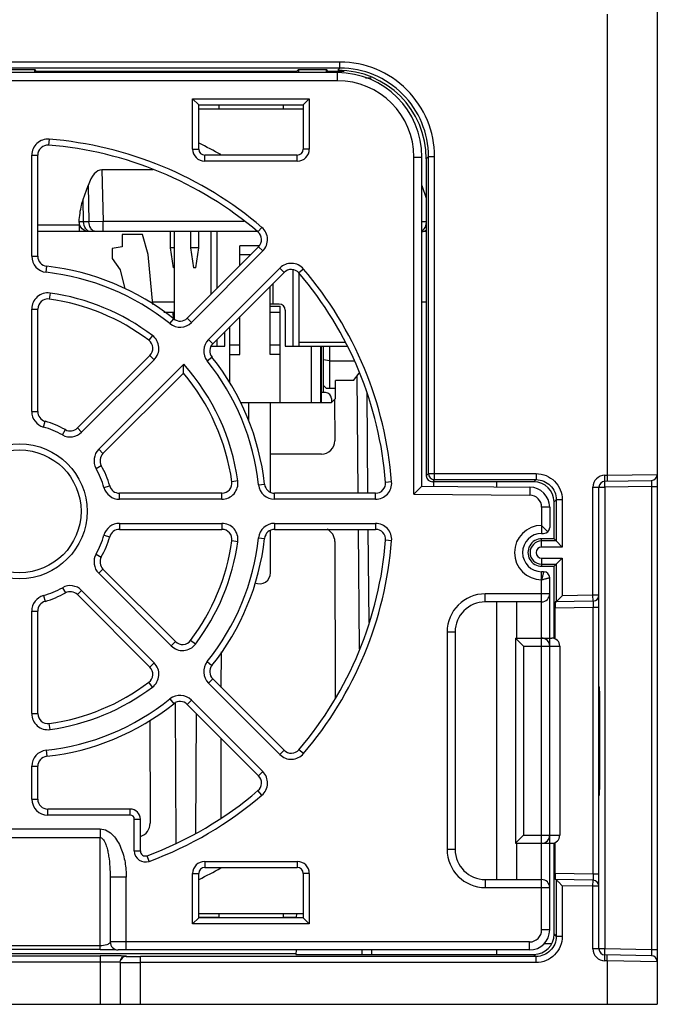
# Model space of a CAD drawing. Header units: millimetres. Extents: x 88 to 1193, y 471 to 1243.
# Tile 18 of 48: x 249 to 281, y 809 to 858. Entities that reach past the tile are written whole.
import ezdxf

# ---------------------------------------------------------------- set-up
doc = ezdxf.new("R2010")
doc.units = ezdxf.units.MM
doc.header["$LTSCALE"] = 20
for name, color, linetype in [('30501310_M300_FAN_CONN_F_BL386', 7, 'CONTINUOUS'), ('33086562_M300_B_CASE_BASE_BL375', 7, 'CONTINUOUS'), ('33086565XX_M300_A_FANGUAR_BL376', 7, 'CONTINUOUS'), ('33472752_M300_B_HSK_BF1_BL388', 7, 'CONTINUOUS'), ('ASSY_M300_B_HSK_BL384', 7, 'CONTINUOUS'), ('FAN_40X10_BL385', 7, 'CONTINUOUS'), ('PLUG_BL387', 7, 'CONTINUOUS')]:
    doc.layers.add(name, color=color, linetype=linetype)

msp = doc.modelspace()

# ---------------------------------------------------------------- linework, layer by layer
at = {"layer": '30501310_M300_FAN_CONN_F_BL386', "linetype": 'Continuous'}
for p, q in [((256.839, 846.818), (256.839, 847.618)), ((257.039, 843.256), (257.039, 847.618)), ((257.839, 847.618), (257.839, 846.818)), ((258.239, 846.818), (258.239, 847.618)), ((258.839, 847.618), (258.839, 844.491)), ((259.139, 847.618), (259.139, 844.791)), ((255.439, 847.468), (254.439, 847.468)), ((254.439, 847.468), (254.439, 846.868)), ((255.731, 846.472), (255.439, 847.468)), ((254.439, 846.868), (253.939, 846.78)), ((253.939, 846.78), (253.939, 846.28)), ((257.039, 846.818), (256.839, 846.818)), ((256.979, 845.818), (256.839, 846.818)), ((258.239, 846.818), (257.839, 846.818)), ((257.839, 846.818), (257.979, 845.818)), ((258.099, 845.818), (258.239, 846.818)), ((253.939, 846.28), (254.339, 845.718)), ((255.96, 843.996), (255.731, 846.472)), ((254.339, 845.718), (254.564, 844.767)), ((257.039, 845.818), (256.98, 845.818)), ((258.099, 845.818), (257.979, 845.818)), ((262.939, 841.918), (262.939, 845.73)), ((263.239, 841.918), (263.239, 845.541)), ((261.939, 844.018), (261.939, 845.045)), ((262.239, 844.018), (261.789, 844.018)), ((262.539, 843.718), (262.539, 841.918)), ((259.539, 841.918), (259.539, 842.645)), ((259.139, 842.245), (259.139, 841.918)), ((263.239, 842.118), (265.517, 842.118)), ((258.851, 841.918), (259.539, 841.918)), ((262.539, 841.918), (265.631, 841.918)), ((264.439, 839.618), (264.439, 841.918)), ((264.739, 841.918), (264.739, 839.818)), ((264.739, 841.191), (264.439, 841.244)), ((264.739, 841.191), (265.959, 841.191)), ((265.939, 840.218), (265.039, 840.218)), ((265.039, 839.318), (265.039, 840.218)), ((265.939, 840.218), (266.212, 840.581)), ((264.589, 839.818), (264.439, 839.968)), ((265.039, 839.818), (264.589, 839.818)), ((265.039, 839.318), (264.839, 839.118))]:
    msp.add_line(p, q, dxfattribs=at)
msp.add_arc((262.239, 843.718), 0.3, 360, 90, dxfattribs=at)
at = {"layer": '33086562_M300_B_CASE_BASE_BL375', "linetype": 'Continuous'}
for p, q in [((278.539, 858.418), (278.539, 835.514)), ((281.039, 858.718), (281.039, 809.218)), ((265.264, 856.042), (233.415, 856.042)), ((265.264, 855.742), (265.264, 856.042)), ((265.264, 855.742), (233.415, 855.742)), ((248.694, 855.673), (250.085, 855.673)), ((250.167, 855.59), (250.085, 855.673)), ((250.085, 855.518), (250.085, 855.673)), ((250.167, 855.59), (263.112, 855.59)), ((263.112, 855.59), (263.194, 855.673)), ((263.194, 855.673), (264.585, 855.673)), ((263.194, 855.673), (263.194, 855.518)), ((264.667, 855.59), (264.585, 855.673)), ((264.585, 855.518), (264.585, 855.673)), ((264.667, 855.59), (265.479, 855.59)), ((265.264, 855.742), (265.155, 855.633)), ((266.524, 855.266), (266.818, 855.266)), ((269.663, 851.342), (269.555, 851.233)), ((269.555, 851.233), (269.556, 835.484)), ((269.663, 851.342), (269.963, 851.342)), ((269.663, 835.592), (269.663, 851.342)), ((269.963, 835.292), (269.963, 851.342)), ((255.974, 850.685), (253.428, 850.685)), ((253.428, 850.685), (253.492, 848.118)), ((252.496, 849.207), (252.74, 849.903)), ((252.74, 849.903), (252.784, 848.109)), ((269.339, 849.903), (269.555, 849.286)), ((252.515, 848.109), (252.496, 849.207)), ((252.784, 848.109), (252.515, 848.109)), ((253.492, 848.118), (252.784, 848.109)), ((260.496, 848.118), (253.492, 848.118)), ((253.492, 847.618), (253.492, 848.118)), ((269.564, 848.109), (269.339, 848.109)), ((252.29, 847.942), (250.239, 847.942)), ((261.163, 847.618), (250.239, 847.618)), ((252.29, 847.942), (252.29, 847.618)), ((269.555, 847.618), (269.339, 847.618)), ((257.039, 844.118), (255.948, 844.118)), ((269.555, 844.118), (269.339, 844.118)), ((256.96, 843.618), (256.962, 843.304)), ((266.102, 840.435), (266.153, 834.618)), ((264.998, 839.277), (265.001, 837.218)), ((266.653, 834.618), (266.609, 839.615)), ((264.339, 836.556), (261.817, 836.556)), ((269.663, 835.592), (269.556, 835.484)), ((269.663, 835.592), (275.013, 835.592)), ((269.963, 835.292), (269.856, 835.184)), ((269.963, 835.292), (275.013, 835.292)), ((274.906, 835.184), (275.013, 835.292)), ((275.013, 835.592), (275.013, 835.292)), ((278.429, 835.512), (278.539, 835.514)), ((278.434, 835.212), (278.429, 835.512)), ((278.539, 835.514), (281.039, 835.553)), ((278.539, 835.514), (278.545, 835.214)), ((274.906, 835.184), (269.856, 835.184)), ((273.039, 835.184), (273.039, 834.936)), ((277.839, 834.912), (278.434, 834.912)), ((277.839, 829.552), (277.839, 834.912)), ((278.139, 811.973), (278.139, 834.912)), ((278.434, 835.212), (280.745, 835.253)), ((280.745, 834.953), (278.434, 834.912)), ((278.434, 834.912), (278.434, 811.973)), ((280.745, 834.953), (281.039, 834.953)), ((280.745, 834.953), (280.745, 811.933)), ((275.906, 834.185), (276.013, 834.292)), ((276.313, 834.292), (276.013, 834.292)), ((276.013, 834.292), (276.013, 832.244)), ((276.313, 834.292), (276.313, 831.944)), ((275.906, 832.351), (275.906, 834.185)), ((266.169, 832.818), (266.22, 826.877)), ((266.709, 828.185), (266.669, 832.818)), ((275.906, 832.351), (275.289, 832.351)), ((275.289, 831.944), (275.289, 832.351)), ((275.906, 832.351), (276.013, 832.244)), ((265.007, 832.218), (265.017, 824.441)), ((276.013, 832.244), (275.289, 832.244)), ((276.313, 831.944), (275.289, 831.944)), ((276.013, 832.244), (276.313, 831.944)), ((275.289, 831.392), (276.313, 831.392)), ((275.289, 831.392), (275.289, 830.985)), ((276.013, 831.092), (276.313, 831.392)), ((276.313, 831.392), (276.313, 829.525)), ((275.289, 831.092), (276.013, 831.092)), ((275.289, 830.985), (275.906, 830.985)), ((275.906, 830.985), (276.013, 831.092)), ((275.907, 827.418), (275.906, 830.985)), ((276.013, 831.092), (276.013, 829.22)), ((276.122, 829.331), (276.313, 829.525)), ((277.839, 829.552), (276.313, 829.525)), ((278.139, 829.552), (277.839, 829.552)), ((277.845, 829.252), (277.839, 829.552)), ((273.039, 829.218), (273.039, 815.418)), ((275.964, 828.919), (277.845, 828.952)), ((275.964, 827.373), (275.964, 828.919)), ((277.845, 829.252), (275.966, 829.219)), ((277.845, 828.952), (278.139, 828.952)), ((277.845, 815.684), (277.845, 828.952)), ((259.363, 824.967), (259.365, 826.732)), ((278.139, 824.653), (278.177, 824.653)), ((278.177, 819.982), (278.177, 824.653)), ((257.062, 824.191), (257.099, 817.227)), ((258.114, 823.67), (258.083, 817.725)), ((255.818, 823.341), (255.824, 818.218)), ((259.355, 818.471), (259.36, 822.425)), ((278.139, 819.982), (278.177, 819.982)), ((275.908, 812.699), (275.907, 817.218)), ((275.964, 815.716), (275.964, 817.263)), ((277.845, 815.684), (275.964, 815.716)), ((278.139, 815.684), (277.845, 815.684)), ((277.845, 815.384), (275.966, 815.416)), ((276.013, 815.416), (276.013, 812.594)), ((276.122, 815.305), (276.313, 815.11)), ((277.839, 815.084), (277.845, 815.384)), ((277.839, 815.084), (276.313, 815.11)), ((276.313, 815.11), (276.313, 812.594)), ((278.139, 815.084), (277.839, 815.084)), ((277.839, 811.973), (277.839, 815.084)), ((258.239, 813.55), (259.239, 813.55)), ((262.439, 813.55), (263.092, 813.55)), ((263.094, 813.718), (263.092, 813.55)), ((275.908, 812.699), (276.013, 812.594)), ((276.313, 812.594), (276.013, 812.594)), ((263.078, 811.918), (263.076, 811.699)), ((266.351, 811.918), (266.353, 811.699)), ((266.853, 811.699), (266.851, 811.918)), ((273.039, 811.918), (273.039, 811.699)), ((278.434, 811.973), (277.839, 811.973)), ((280.745, 811.933), (278.434, 811.973)), ((281.039, 811.933), (280.745, 811.933)), ((263.076, 811.724), (235.603, 811.724)), ((245.339, 811.629), (253.339, 811.629)), ((245.339, 811.329), (253.339, 811.329)), ((253.339, 811.629), (253.339, 809.218)), ((254.339, 811.3), (254.339, 809.218)), ((254.639, 811.617), (254.639, 811.6)), ((275.013, 811.594), (255.339, 811.594)), ((255.339, 809.218), (255.339, 811.594)), ((275.013, 811.294), (255.339, 811.294)), ((263.076, 811.699), (274.908, 811.699)), ((274.908, 811.699), (275.013, 811.594)), ((275.013, 811.294), (275.013, 811.594)), ((278.429, 811.373), (278.434, 811.673)), ((278.539, 811.372), (278.429, 811.373)), ((280.745, 811.633), (278.434, 811.673)), ((278.539, 811.372), (278.545, 811.671)), ((278.539, 811.372), (278.539, 809.218)), ((281.039, 811.333), (278.539, 811.372)), ((212.889, 809.218), (281.039, 809.218))]:
    msp.add_line(p, q, dxfattribs=at)
for centre, radius, start, end in [((265.264, 851.342), 4.7, 359.9996, 90.0004), ((265.264, 851.342), 4.4, 359.9993, 90.0007), ((269.182, 847.936), 0.324, 299.6891, 308.785), ((269.963, 835.592), 0.3, 180.0053, 269.9947), ((278.439, 834.912), 0.6, 91, 180), ((280.739, 835.553), 0.3, 271.0001, 0.0031), ((278.439, 834.912), 0.3, 91, 180), ((275.289, 831.668), 0.576, 90, 270), ((275.289, 831.668), 0.276, 90, 270), ((277.839, 829.552), 0.3, 271, 360), ((275.275, 824.653), 2.902, 0.0048, 2.2177), ((277.839, 815.084), 0.3, 0, 89), ((278.439, 811.973), 0.6, 180, 269), ((278.439, 811.973), 0.3, 180, 269), ((253.357, 680.292), 131.337, 89.72907, 90.00777), ((253.671, 745.535), 66.093, 89.37462, 89.73332), ((254.639, 811.3), 0.3, 89.9994, 150.059), ((255.224, 904.261), 92.967, 269.57231, 270.07094), ((280.739, 811.333), 0.3, 359.9997, 88.9823), ((280.739, 811.333), 0.3, 0, 89)]:
    msp.add_arc(centre, radius, start, end, dxfattribs=at)
for centre, major_axis, ratio, start_param, end_param in [((250.167, 855.09), (0, 0.5), 0.008727, -0.517593, -0.008727), ((263.112, 855.09), (0, 0.5), 0.008727, 0.008727, 0.517593), ((264.667, 855.09), (0, 0.5), 0.008727, -0.517593, -0.008727), ((265.155, 851.233), (4.4, 0), 0.999924, 6.283261, 7.853982), ((253.494, 848.018), (-0.077, 2.667), 0.374848, -0.010767, 0.774784), ((264.339, 837.217), (0, 0.661), 0.999999, -3.141593, -1.56957), ((269.856, 835.484), (0.3, 0), 0.999924, -3.141517, -1.570796), ((274.906, 834.185), (1, 0), 0.999924, 6.283261, 7.853982), ((264.339, 832.217), (0, 0.668), 0.999999, -1.56957, -0.435182), ((275.289, 831.668), (0, 0.683), 1, 0, 3.141593), ((275.966, 828.919), (0, 0.3), 0.008726, 0.000152, 1.570644), ((255.139, 818.217), (0, 0.685), 0.999999, -2.840844, -1.56957), ((275.966, 815.717), (0, 0.3), 0.008726, -4.712237, -3.141745), ((274.908, 812.7), (-0.526, 0.851), 0.99983, 2.588079, 4.158799)]:
    msp.add_ellipse(centre, major_axis=major_axis, ratio=ratio, start_param=start_param, end_param=end_param, dxfattribs=at)
for points, knots in [([(252.297, 848.109), (252.314, 848.387), (252.362, 848.76), (252.465, 849.118), (252.496, 849.207)], [0, 0, 0, 0, 0.749113, 1, 1, 1, 1]), ([(252.787, 847.618), (252.663, 847.618), (252.404, 847.724), (252.3, 847.983), (252.297, 848.109)], [0, 0, 0, 0, 0.496342, 1, 1, 1, 1]), ([(252.515, 848.109), (252.49, 848.109), (252.417, 848.109), (252.345, 848.108), (252.297, 848.109)], [0, 0, 0, 0, 0.348965, 1, 1, 1, 1]), ([(252.694, 847.683), (252.666, 847.706), (252.559, 847.823), (252.517, 847.988), (252.515, 848.109)], [0, 0, 0, 0, 0.226654, 1, 1, 1, 1]), ([(252.929, 847.714), (252.906, 847.738), (252.82, 847.852), (252.786, 848), (252.784, 848.109)], [0, 0, 0, 0, 0.230448, 1, 1, 1, 1]), ([(269.385, 847.683), (269.411, 847.704), (269.509, 847.809), (269.553, 847.955), (269.562, 848.065)], [0, 0, 0, 0, 0.227187, 1, 1, 1, 1]), ([(252.869, 847.618), (252.854, 847.618), (252.791, 847.624), (252.731, 847.653), (252.694, 847.683)], [0, 0, 0, 0, 0.240913, 1, 1, 1, 1]), ([(253.138, 847.618), (253.123, 847.618), (253.059, 847.624), (252.999, 847.654), (252.962, 847.684)], [0, 0, 0, 0, 0.240813, 1, 1, 1, 1]), ([(275.013, 835.592), (275.183, 835.592), (275.524, 835.524), (275.956, 835.235), (276.246, 834.803), (276.313, 834.461), (276.313, 834.292)], [0, 0, 0, 0, 0.250034, 0.500001, 0.749967, 1, 1, 1, 1]), ([(275.013, 835.292), (275.144, 835.292), (275.406, 835.24), (275.739, 835.017), (275.961, 834.685), (276.013, 834.422), (276.013, 834.292)], [0, 0, 0, 0, 0.250033, 0.500001, 0.749966, 1, 1, 1, 1]), ([(278.434, 834.912), (278.434, 834.951), (278.433, 835.006), (278.432, 835.077), (278.432, 835.122), (278.433, 835.158), (278.431, 835.187), (278.435, 835.2), (278.432, 835.212), (278.434, 835.212)], [0, 0, 0, 0, 0.382548, 0.555471, 0.706909, 0.83113, 0.923578, 0.980462, 1, 1, 1, 1]), ([(280.745, 835.253), (280.747, 835.253), (280.744, 835.24), (280.748, 835.228), (280.746, 835.198), (280.747, 835.162), (280.747, 835.117), (280.746, 835.047), (280.745, 834.991), (280.745, 834.953)], [0, 0, 0, 0, 0.01941, 0.076274, 0.168626, 0.292985, 0.444464, 0.617316, 1, 1, 1, 1]), ([(276.013, 829.22), (276.015, 829.22), (276.017, 829.225), (276.024, 829.23), (276.034, 829.241), (276.054, 829.261), (276.083, 829.291), (276.109, 829.317), (276.122, 829.331)], [0, 0, 0, 0, 0.022954, 0.085271, 0.181513, 0.306224, 0.621569, 1, 1, 1, 1]), ([(277.845, 829.252), (277.847, 829.252), (277.844, 829.24), (277.848, 829.227), (277.846, 829.198), (277.847, 829.162), (277.847, 829.116), (277.846, 829.046), (277.845, 828.99), (277.845, 828.952)], [0, 0, 0, 0, 0.019397, 0.076304, 0.168716, 0.293096, 0.444634, 0.617484, 1, 1, 1, 1]), ([(278.155, 819.599), (278.158, 819.63), (278.17, 819.758), (278.177, 819.886), (278.177, 819.982)], [0, 0, 0, 0, 0.246141, 1, 1, 1, 1]), ([(277.845, 815.684), (277.845, 815.645), (277.846, 815.59), (277.847, 815.519), (277.847, 815.474), (277.846, 815.438), (277.848, 815.408), (277.844, 815.396), (277.847, 815.384), (277.845, 815.384)], [0, 0, 0, 0, 0.3827, 0.555547, 0.707021, 0.831382, 0.923735, 0.980583, 1, 1, 1, 1]), ([(276.013, 815.416), (276.018, 815.416), (276.022, 815.405), (276.034, 815.395), (276.053, 815.375), (276.083, 815.345), (276.109, 815.319), (276.122, 815.305)], [0, 0, 0, 0, 0.083192, 0.177863, 0.301562, 0.618011, 1, 1, 1, 1]), ([(276.313, 812.594), (276.313, 812.425), (276.246, 812.083), (275.956, 811.651), (275.524, 811.362), (275.183, 811.294), (275.013, 811.294)], [0, 0, 0, 0, 0.250034, 0.500001, 0.749967, 1, 1, 1, 1]), ([(276.013, 812.594), (276.013, 812.464), (275.961, 812.201), (275.739, 811.869), (275.406, 811.646), (275.144, 811.594), (275.013, 811.594)], [0, 0, 0, 0, 0.250033, 0.500001, 0.749966, 1, 1, 1, 1]), ([(278.432, 811.764), (278.432, 811.779), (278.432, 811.849), (278.433, 811.919), (278.434, 811.973)], [0, 0, 0, 0, 0.215355, 1, 1, 1, 1]), ([(280.745, 811.933), (280.745, 811.895), (280.746, 811.839), (280.747, 811.769), (280.747, 811.723), (280.746, 811.688), (280.748, 811.658), (280.744, 811.645), (280.747, 811.633), (280.745, 811.633)], [0, 0, 0, 0, 0.3827, 0.555547, 0.707021, 0.831382, 0.923735, 0.980583, 1, 1, 1, 1]), ([(253.339, 811.329), (253.467, 811.329), (253.652, 811.328), (253.888, 811.327), (254.038, 811.326), (254.146, 811.324), (254.218, 811.323), (254.261, 811.322), (254.293, 811.321), (254.319, 811.321), (254.329, 811.318), (254.34, 811.319), (254.339, 811.317)], [0, 0, 0, 0, 0.382643, 0.555461, 0.706922, 0.831291, 0.881717, 0.923682, 0.956764, 0.980615, 0.995058, 1, 1, 1, 1]), ([(254.339, 811.3), (254.339, 811.299), (254.346, 811.3), (254.353, 811.298), (254.37, 811.299), (254.401, 811.298), (254.456, 811.297), (254.503, 811.297), (254.53, 811.296)], [0, 0, 0, 0, 0.016327, 0.064755, 0.144952, 0.256494, 0.570957, 1, 1, 1, 1]), ([(254.392, 811.624), (254.427, 811.624), (254.489, 811.623), (254.56, 811.622), (254.601, 811.62), (254.622, 811.62), (254.631, 811.618), (254.64, 811.619), (254.639, 811.617)], [0, 0, 0, 0, 0.428896, 0.743307, 0.854869, 0.935095, 0.983554, 1, 1, 1, 1]), ([(254.639, 811.6), (254.639, 811.599), (254.647, 811.6), (254.654, 811.598), (254.672, 811.598), (254.706, 811.597), (254.765, 811.597), (254.851, 811.596), (254.956, 811.595), (255.12, 811.594), (255.25, 811.594), (255.339, 811.594)], [0, 0, 0, 0, 0.004876, 0.019314, 0.043178, 0.076276, 0.168693, 0.293073, 0.444535, 0.617348, 1, 1, 1, 1]), ([(278.434, 811.673), (278.432, 811.673), (278.435, 811.686), (278.431, 811.699), (278.433, 811.729), (278.432, 811.751), (278.432, 811.764)], [0, 0, 0, 0, 0.066749, 0.261036, 0.576625, 1, 1, 1, 1])]:
    msp.add_open_spline(points, degree=3, knots=knots, dxfattribs=at)
for points in [[(252.297, 848.109), (252.294, 848.053), (252.29, 847.998), (252.29, 847.942)], [(252.962, 847.684), (252.95, 847.694), (252.939, 847.704), (252.929, 847.714)], [(269.34, 847.62), (269.418, 847.628), (269.495, 847.656), (269.56, 847.7)], [(278.175, 824.765), (278.171, 824.855), (278.164, 824.945), (278.155, 825.034)], [(254.339, 811.317), (254.339, 811.365), (254.352, 811.415), (254.374, 811.457)], [(254.339, 811.3), (254.339, 811.352), (254.354, 811.405), (254.38, 811.45)], [(254.374, 811.457), (254.406, 811.517), (254.462, 811.569), (254.525, 811.595)], [(254.525, 811.595), (254.561, 811.61), (254.6, 811.617), (254.639, 811.617)]]:
    msp.add_open_spline(points, degree=3, dxfattribs=at)
at = {"layer": '33086565XX_M300_A_FANGUAR_BL376', "linetype": 'Continuous'}
for p, q in [((265.139, 855.518), (233.539, 855.518)), ((265.139, 855.118), (265.139, 855.518)), ((265.139, 855.118), (233.539, 855.118)), ((257.939, 854.218), (263.739, 854.218)), ((257.939, 851.718), (257.939, 854.218)), ((258.239, 853.918), (257.939, 854.218)), ((258.239, 853.918), (263.439, 853.918)), ((258.239, 851.718), (258.239, 853.918)), ((259.239, 853.918), (259.239, 853.718)), ((262.439, 853.918), (262.439, 853.718)), ((263.439, 853.918), (263.739, 854.218)), ((263.439, 853.918), (263.439, 851.718)), ((263.739, 854.218), (263.739, 851.718)), ((250.803, 852.21), (250.779, 851.911)), ((249.939, 851.413), (250.239, 851.413)), ((249.939, 846.391), (249.939, 851.413)), ((250.239, 846.391), (250.239, 851.413)), ((257.939, 851.718), (258.239, 851.718)), ((263.139, 851.418), (258.539, 851.418)), ((258.539, 851.118), (258.539, 851.418)), ((263.139, 851.118), (263.139, 851.418)), ((263.739, 851.718), (263.439, 851.718)), ((263.139, 851.118), (258.539, 851.118)), ((268.939, 851.318), (269.339, 851.318)), ((268.939, 834.571), (268.939, 851.318)), ((269.339, 834.968), (269.339, 851.318)), ((261.381, 847.828), (261.186, 847.6)), ((261.215, 846.866), (257.664, 843.315)), ((261.427, 846.654), (257.876, 843.103)), ((261.427, 846.654), (261.215, 846.866)), ((249.939, 846.391), (250.239, 846.391)), ((250.652, 845.596), (250.685, 845.894)), ((258.725, 842.255), (262.276, 845.806)), ((258.937, 842.043), (262.488, 845.593)), ((262.276, 845.806), (262.488, 845.593)), ((263.45, 845.759), (263.222, 845.565)), ((250.85, 844.563), (250.808, 844.266)), ((249.939, 843.771), (250.239, 843.771)), ((249.939, 838.674), (249.939, 843.771)), ((250.239, 838.674), (250.239, 843.771)), ((256.81, 843.045), (256.998, 843.279)), ((257.876, 843.103), (257.664, 843.315)), ((255.94, 842.455), (255.759, 842.215)), ((258.725, 842.255), (258.937, 842.043)), ((255.812, 841.463), (252.208, 837.859)), ((256.024, 841.251), (252.42, 837.647)), ((256.024, 841.251), (255.812, 841.463)), ((258.666, 841.189), (258.9, 841.376)), ((253.268, 836.798), (257.495, 841.025)), ((253.48, 836.586), (257.48, 840.585)), ((249.939, 838.674), (250.239, 838.674)), ((250.522, 837.904), (250.604, 838.193)), ((251.463, 837.514), (251.61, 837.776)), ((252.42, 837.647), (252.208, 837.859)), ((253.268, 836.798), (253.48, 836.586)), ((253.136, 835.842), (253.398, 835.988)), ((253.526, 834.9), (253.814, 834.982)), ((260.185, 835.228), (259.888, 835.187)), ((261.217, 835.03), (261.515, 835.063)), ((267.832, 835.181), (267.533, 835.157)), ((269.339, 834.968), (268.939, 834.571)), ((269.339, 834.968), (274.698, 834.921)), ((274.698, 834.921), (274.695, 834.521)), ((259.392, 834.618), (254.296, 834.618)), ((254.296, 834.318), (254.296, 834.618)), ((259.392, 834.318), (254.296, 834.318)), ((259.392, 834.318), (259.392, 834.618)), ((267.034, 834.618), (262.012, 834.618)), ((262.012, 834.318), (262.012, 834.618)), ((267.034, 834.318), (262.012, 834.318)), ((267.034, 834.318), (267.034, 834.618)), ((268.939, 834.571), (274.695, 834.521)), ((275.689, 833.921), (275.289, 833.921)), ((275.289, 833.921), (275.289, 832.618)), ((275.689, 833.921), (275.689, 832.918)), ((254.296, 833.118), (259.392, 833.118)), ((254.296, 833.118), (254.296, 832.818)), ((254.296, 832.818), (259.392, 832.818)), ((259.392, 833.118), (259.392, 832.818)), ((262.012, 833.118), (267.034, 833.118)), ((262.012, 833.118), (262.012, 832.818)), ((262.012, 832.818), (267.034, 832.818)), ((267.034, 833.118), (267.034, 832.818)), ((275.602, 832.706), (275.289, 833.018)), ((253.526, 832.535), (253.814, 832.454)), ((261.217, 832.406), (261.515, 832.373)), ((275.289, 832.618), (275.389, 832.618)), ((260.185, 832.207), (259.888, 832.249)), ((267.832, 832.255), (267.533, 832.278)), ((253.136, 831.594), (253.398, 831.447)), ((253.268, 830.638), (253.48, 830.85)), ((257.084, 827.246), (253.48, 830.85)), ((256.872, 827.034), (253.268, 830.638)), ((275.389, 830.718), (275.289, 830.718)), ((275.289, 812.918), (275.289, 830.718)), ((275.689, 812.918), (275.689, 830.418)), ((251.463, 829.922), (251.61, 829.66)), ((250.522, 829.532), (250.604, 829.243)), ((252.42, 829.789), (252.208, 829.577)), ((252.208, 829.577), (255.812, 825.973)), ((252.42, 829.789), (256.024, 826.185)), ((275.689, 829.618), (272.489, 829.618)), ((272.489, 829.218), (272.489, 829.618)), ((275.289, 829.218), (272.489, 829.218)), ((249.939, 828.762), (250.239, 828.762)), ((249.939, 823.665), (249.939, 828.762)), ((250.239, 823.665), (250.239, 828.762)), ((270.989, 827.718), (270.589, 827.718)), ((270.589, 827.718), (270.589, 816.918)), ((270.989, 827.718), (270.989, 816.918)), ((256.872, 827.034), (257.084, 827.246)), ((258.076, 827.117), (257.837, 827.298)), ((273.989, 827.418), (275.789, 827.418)), ((273.989, 827.418), (273.989, 817.218)), ((273.989, 827.418), (274.389, 827.018)), ((274.389, 827.018), (276.189, 827.018)), ((274.389, 827.018), (274.389, 817.618)), ((276.189, 827.018), (276.189, 817.618)), ((256.024, 826.185), (255.812, 825.973)), ((258.666, 826.247), (258.9, 826.059)), ((255.94, 824.981), (255.759, 825.22)), ((258.725, 825.181), (258.937, 825.393)), ((262.276, 821.63), (258.725, 825.181)), ((262.488, 821.842), (258.937, 825.393)), ((256.81, 824.391), (256.998, 824.157)), ((257.876, 824.332), (257.664, 824.12)), ((257.664, 824.12), (261.215, 820.569)), ((257.876, 824.332), (261.427, 820.782)), ((249.939, 823.665), (250.239, 823.665)), ((250.85, 822.873), (250.808, 823.17)), ((250.652, 821.84), (250.685, 821.542)), ((262.276, 821.63), (262.488, 821.842)), ((263.45, 821.676), (263.222, 821.871)), ((249.939, 821.045), (250.239, 821.045)), ((249.939, 819.418), (249.939, 821.045)), ((250.239, 819.418), (250.239, 821.045)), ((261.427, 820.782), (261.215, 820.569)), ((261.381, 819.607), (261.186, 819.836)), ((249.939, 819.418), (250.239, 819.418)), ((254.839, 818.918), (250.739, 818.918)), ((250.739, 818.618), (250.739, 818.918)), ((254.839, 818.618), (250.739, 818.618)), ((254.839, 818.618), (254.839, 818.918)), ((255.039, 818.418), (255.339, 818.418)), ((255.039, 816.838), (255.039, 818.418)), ((255.339, 816.838), (255.339, 818.418)), ((245.339, 817.934), (253.339, 817.934)), ((253.339, 817.934), (253.339, 817.502)), ((245.339, 817.502), (253.339, 817.502)), ((253.339, 811.943), (253.339, 817.502)), ((273.989, 817.218), (274.389, 817.618)), ((273.989, 817.218), (275.789, 817.218)), ((274.389, 817.618), (276.189, 817.618)), ((255.039, 816.838), (255.339, 816.838)), ((270.989, 816.918), (270.589, 816.918)), ((255.78, 816.322), (255.676, 816.603)), ((258.539, 816.318), (263.139, 816.318)), ((258.539, 816.318), (258.539, 816.018)), ((263.139, 816.318), (263.139, 816.018)), ((257.939, 815.718), (258.239, 815.718)), ((257.939, 813.218), (257.939, 815.718)), ((258.239, 813.518), (258.239, 815.718)), ((258.539, 816.018), (263.139, 816.018)), ((263.739, 815.718), (263.439, 815.718)), ((263.439, 815.718), (263.439, 813.518)), ((263.739, 815.718), (263.739, 813.218)), ((254.639, 815.53), (253.839, 815.53)), ((253.839, 815.53), (253.839, 812.318)), ((254.639, 811.918), (254.639, 815.53)), ((272.489, 815.418), (275.289, 815.418)), ((272.489, 815.418), (272.489, 815.018)), ((272.489, 815.018), (275.689, 815.018)), ((258.239, 813.518), (257.939, 813.218)), ((263.439, 813.518), (258.239, 813.518)), ((259.239, 813.718), (259.239, 813.518)), ((262.439, 813.718), (262.439, 813.518)), ((263.439, 813.518), (263.739, 813.218)), ((263.739, 813.218), (257.939, 813.218)), ((275.689, 812.918), (275.289, 812.918)), ((274.689, 812.318), (253.839, 812.318)), ((274.689, 811.918), (274.689, 812.318)), ((253.339, 812.127), (245.339, 812.127)), ((253.339, 811.943), (245.339, 811.943)), ((254.013, 811.94), (254.098, 811.939)), ((254.098, 811.939), (254.113, 811.939)), ((274.689, 811.918), (254.239, 811.918))]:
    msp.add_line(p, q, dxfattribs=at)
for points in [[(253.339, 811.943), (253.599, 811.943), (253.684, 811.943), (253.764, 811.942)], [(253.764, 811.942), (253.902, 811.941), (253.961, 811.941), (254.013, 811.94)]]:
    msp.add_lwpolyline(points, dxfattribs=at)
for radius in [3.35, 3.05]:
    msp.add_circle((249.339, 833.718), radius, dxfattribs=at)
for centre, radius, start, end in [((265.139, 851.318), 4.2, 0, 90), ((265.139, 851.318), 3.8, 0, 90), ((250.739, 851.413), 0.8, 85.4762, 180), ((250.739, 851.413), 0.5, 85.4762, 180), ((249.339, 833.718), 18.25, 49.5238, 85.4762), ((249.339, 833.718), 18.55, 49.5238, 85.4762), ((258.539, 851.718), 0.6, 180, 270), ((258.539, 851.718), 0.3, 180, 270), ((263.139, 851.718), 0.6, 270, 0), ((263.139, 851.718), 0.3, 270, 0), ((260.862, 847.22), 0.5, 315, 49.5238), ((260.862, 847.22), 0.8, 315, 49.5238), ((250.739, 846.391), 0.8, 180, 263.696), ((250.739, 846.391), 0.5, 180, 263.696), ((262.841, 845.24), 0.8, 40.4762, 135), ((249.339, 833.718), 11.95, 51.304, 83.696), ((249.339, 833.718), 12.25, 51.304, 83.696), ((262.841, 845.24), 0.5, 40.4762, 135), ((249.339, 833.718), 18.25, 4.5238, 40.4762), ((249.339, 833.718), 18.55, 4.5238, 40.4762), ((250.739, 843.771), 0.8, 82.0719, 180), ((249.339, 833.718), 10.95, 52.9281, 82.0719), ((250.739, 843.771), 0.5, 82.0719, 180), ((249.339, 833.718), 10.65, 52.9281, 82.0719), ((257.311, 843.669), 0.8, 231.304, 315), ((257.311, 843.669), 0.5, 231.304, 315), ((255.458, 841.816), 0.5, 315, 52.9281), ((255.458, 841.816), 0.8, 315, 52.9281), ((259.291, 841.689), 0.8, 135, 218.696), ((259.291, 841.689), 0.5, 135, 218.696), ((249.339, 833.718), 11.95, 6.304, 38.696), ((249.339, 833.718), 12.25, 6.304, 38.696), ((228.086, 841.829), 29.42, 357.5775, 358.4341), ((249.339, 833.718), 10.95, 7.9281, 41.8589), ((249.339, 833.718), 10.65, 7.9281, 40.1523), ((250.739, 838.674), 0.8, 180, 254.2259), ((250.739, 838.674), 0.5, 180, 254.2259), ((249.339, 833.718), 4.65, 60.7741, 74.2259), ((249.339, 833.718), 4.35, 60.7741, 74.2259), ((251.854, 838.212), 0.5, 240.7741, 315), ((251.854, 838.212), 0.8, 240.7741, 315), ((253.834, 836.232), 0.8, 135, 209.2259), ((253.834, 836.232), 0.5, 135, 209.2259), ((249.339, 833.718), 4.35, 15.7741, 29.2259), ((249.339, 833.718), 4.65, 15.7741, 29.2259), ((254.296, 835.118), 0.8, 195.7741, 270), ((254.296, 835.118), 0.5, 195.7741, 270), ((259.392, 835.118), 0.8, 270, 7.9281), ((259.392, 835.118), 0.5, 270, 7.9281), ((262.012, 835.118), 0.8, 186.304, 270), ((262.012, 835.118), 0.5, 186.304, 270), ((267.034, 835.118), 0.8, 270, 4.5238), ((267.034, 835.118), 0.5, 270, 4.5238), ((274.689, 833.921), 1, 360, 89.5), ((274.689, 833.921), 0.6, 359.9971, 89.5), ((254.296, 832.318), 0.8, 90, 164.2259), ((254.296, 832.318), 0.5, 90, 164.2259), ((259.392, 832.318), 0.8, 352.0719, 90), ((259.392, 832.318), 0.5, 352.0719, 90), ((262.012, 832.318), 0.8, 90, 173.696), ((262.012, 832.318), 0.5, 90, 173.696), ((267.034, 832.318), 0.8, 355.4762, 90), ((267.034, 832.318), 0.5, 355.4762, 90), ((275.289, 831.668), 1.35, 90, 270), ((275.389, 832.918), 0.3, 270, 0), ((249.339, 833.718), 4.35, 330.7741, 344.2259), ((249.339, 833.718), 4.65, 330.7741, 344.2259), ((249.339, 833.718), 11.95, 321.304, 353.696), ((249.339, 833.718), 12.25, 321.304, 353.696), ((275.289, 831.668), 0.95, 90, 270), ((249.339, 833.718), 10.65, 322.9281, 352.0719), ((249.339, 833.718), 10.95, 322.9281, 352.0719), ((249.339, 833.718), 18.25, 319.5238, 355.4762), ((249.339, 833.718), 18.55, 319.5238, 355.4762), ((253.834, 831.203), 0.8, 150.7741, 225), ((253.834, 831.203), 0.5, 150.7741, 225), ((275.389, 830.418), 0.3, 0, 90), ((249.339, 833.718), 4.35, 285.7741, 299.2259), ((251.854, 829.223), 0.8, 45, 119.2259), ((250.739, 828.762), 0.8, 105.7741, 180), ((249.339, 833.718), 4.65, 285.7741, 299.2259), ((251.854, 829.223), 0.5, 45, 119.2259), ((272.489, 827.718), 1.9, 90, 180), ((275.289, 829.618), 0.4, 270, 0), ((250.739, 828.762), 0.5, 105.7741, 180), ((272.489, 827.718), 1.5, 90, 180), ((257.438, 827.599), 0.8, 225, 322.9281), ((257.438, 827.599), 0.5, 225, 322.9281), ((275.289, 827.018), 0.4, 0, 90), ((275.789, 827.018), 0.4, 0, 90), ((255.458, 825.619), 0.5, 307.0719, 45), ((255.458, 825.619), 0.8, 307.0719, 45), ((259.291, 825.747), 0.8, 141.304, 225), ((259.291, 825.747), 0.5, 141.304, 225), ((249.339, 833.718), 10.65, 277.9281, 307.0719), ((249.339, 833.718), 10.95, 277.9281, 307.0719), ((257.311, 823.767), 0.8, 45, 128.696), ((249.339, 833.718), 11.95, 276.304, 308.696), ((249.339, 833.718), 12.25, 276.304, 308.696), ((257.311, 823.767), 0.5, 45, 128.696), ((250.739, 823.665), 0.8, 180, 277.9281), ((250.739, 823.665), 0.5, 180, 277.9281), ((250.739, 821.045), 0.8, 96.304, 180), ((262.841, 822.196), 0.8, 225, 319.5238), ((262.841, 822.196), 0.5, 225, 319.5238), ((250.739, 821.045), 0.5, 96.304, 180), ((260.862, 820.216), 0.8, 310.4762, 45), ((260.862, 820.216), 0.5, 310.4762, 45), ((249.339, 833.718), 18.25, 290.3175, 310.4762), ((249.339, 833.718), 18.55, 290.3175, 310.4762), ((250.739, 819.418), 0.8, 180, 270), ((250.739, 819.418), 0.5, 180, 270), ((254.839, 818.418), 0.5, 0, 90), ((254.839, 818.418), 0.2, 0, 90), ((275.289, 817.618), 0.4, 270, 0), ((275.789, 817.618), 0.4, 270, 0), ((255.589, 816.838), 0.55, 180, 290.3175), ((255.589, 816.838), 0.25, 180, 290.3175), ((272.489, 816.918), 1.9, 180, 270), ((272.489, 816.918), 1.5, 180, 270), ((258.539, 815.718), 0.6, 90, 180), ((263.139, 815.718), 0.6, 0, 90), ((258.539, 815.718), 0.3, 90, 180), ((263.139, 815.718), 0.3, 0, 90), ((275.289, 815.018), 0.4, 0, 90), ((274.689, 812.918), 1, 270, 0), ((274.689, 812.918), 0.6, 270, 0), ((254.239, 812.318), 0.4, 180, 270)]:
    msp.add_arc(centre, radius, start, end, dxfattribs=at)
for centre, start_param, end_param in [((274.05, 828.318), 3.141593, 6.283185), ((274.05, 816.318), -3.141593, 0)]:
    msp.add_ellipse(centre, major_axis=(0, 0.9), ratio=0.005236, start_param=start_param, end_param=end_param, dxfattribs=at)
for points, knots in [([(275.389, 830.718), (275.389, 830.718), (275.389, 830.713), (275.387, 830.71), (275.385, 830.698), (275.381, 830.686), (275.377, 830.668), (275.37, 830.639), (275.359, 830.595), (275.344, 830.535), (275.327, 830.467), (275.308, 830.394), (275.296, 830.343), (275.289, 830.318)], [0, 0, 0, 0, 0.004958, 0.019768, 0.044253, 0.078119, 0.120967, 0.172301, 0.298038, 0.449959, 0.621948, 0.807568, 1, 1, 1, 1]), ([(275.289, 830.318), (275.34, 830.331), (275.413, 830.349), (275.507, 830.372), (275.567, 830.387), (275.616, 830.4), (275.651, 830.408), (275.67, 830.413), (275.681, 830.416), (275.684, 830.417), (275.69, 830.418), (275.689, 830.418)], [0, 0, 0, 0, 0.378052, 0.550044, 0.701967, 0.827701, 0.921878, 0.955744, 0.980231, 0.995043, 1, 1, 1, 1]), ([(253.339, 817.934), (253.462, 817.934), (253.711, 817.864), (254, 817.624), (254.219, 817.322), (254.382, 816.987), (254.501, 816.634), (254.609, 816.15), (254.639, 815.778), (254.639, 815.53)], [0, 0, 0, 0, 0.124238, 0.249064, 0.37415, 0.499324, 0.624532, 0.749758, 1, 1, 1, 1]), ([(253.339, 817.502), (253.426, 817.502), (253.529, 817.371), (253.6, 817.218), (253.661, 817.051), (253.717, 816.839), (253.781, 816.493), (253.828, 816.057), (253.839, 815.706), (253.839, 815.53)], [0, 0, 0, 0, 0.123834, 0.186927, 0.249783, 0.375123, 0.500257, 0.750189, 1, 1, 1, 1]), ([(253.819, 812.275), (253.804, 812.255), (253.756, 812.215), (253.599, 812.144), (253.45, 812.127), (253.339, 812.127)], [0, 0, 0, 0, 0.14697, 0.353946, 1, 1, 1, 1]), ([(253.839, 812.334), (253.839, 812.329), (253.838, 812.308), (253.828, 812.288), (253.819, 812.275)], [0, 0, 0, 0, 0.235677, 1, 1, 1, 1])]:
    msp.add_open_spline(points, degree=3, knots=knots, dxfattribs=at)
at = {"layer": '33472752_M300_B_HSK_BF1_BL388', "linetype": 'Continuous'}
for p, q in [((256.507, 843.618), (257.039, 843.618)), ((260.717, 839.118), (260.717, 838.224)), ((261.817, 834.661), (261.817, 839.118)), ((269.93, 834.963), (269.93, 835.184)), ((261.817, 830.668), (261.817, 832.775))]:
    msp.add_line(p, q, dxfattribs=at)
msp.add_arc((261.267, 830.668), 0.55, 245.1359, 0, dxfattribs=at)
at = {"layer": 'ASSY_M300_B_HSK_BL384', "linetype": 'Continuous'}
msp.add_line((275.771, 812.218), (275.402, 812.218), dxfattribs=at)
at = {"layer": 'FAN_40X10_BL385', "linetype": 'Continuous'}
for p, q in [((258.239, 853.718), (263.439, 853.718)), ((263.439, 813.718), (258.239, 813.718))]:
    msp.add_line(p, q, dxfattribs=at)
for start, end in [(60.5708, 64.0028), (295.9972, 299.4292)]:
    msp.add_arc((249.339, 833.718), 20.35, start, end, dxfattribs=at)
at = {"layer": 'PLUG_BL387', "linetype": 'Continuous'}
for p, q in [((261.252, 846.918), (260.289, 846.918)), ((260.289, 845.941), (260.289, 846.918)), ((260.817, 846.468), (260.289, 846.468)), ((261.789, 841.518), (261.789, 844.895)), ((261.789, 843.918), (262.289, 843.918)), ((261.789, 843.618), (262.289, 843.618)), ((262.289, 839.118), (262.289, 843.918)), ((260.289, 841.518), (260.289, 843.395)), ((259.789, 840.09), (259.789, 842.895)), ((260.289, 841.968), (259.789, 841.968)), ((262.289, 841.968), (261.789, 841.968)), ((263.849, 839.118), (263.849, 841.918)), ((264.299, 841.918), (264.299, 839.118)), ((264.339, 839.118), (264.339, 841.918)), ((259.789, 841.518), (260.289, 841.518)), ((262.289, 841.518), (261.789, 841.518)), ((264.539, 839.618), (264.339, 839.618)), ((264.839, 839.318), (264.839, 839.118)), ((260.301, 839.118), (264.839, 839.118))]:
    msp.add_line(p, q, dxfattribs=at)
msp.add_arc((264.539, 839.318), 0.3, 0, 90, dxfattribs=at)

doc.saveas('drawing.dxf')
